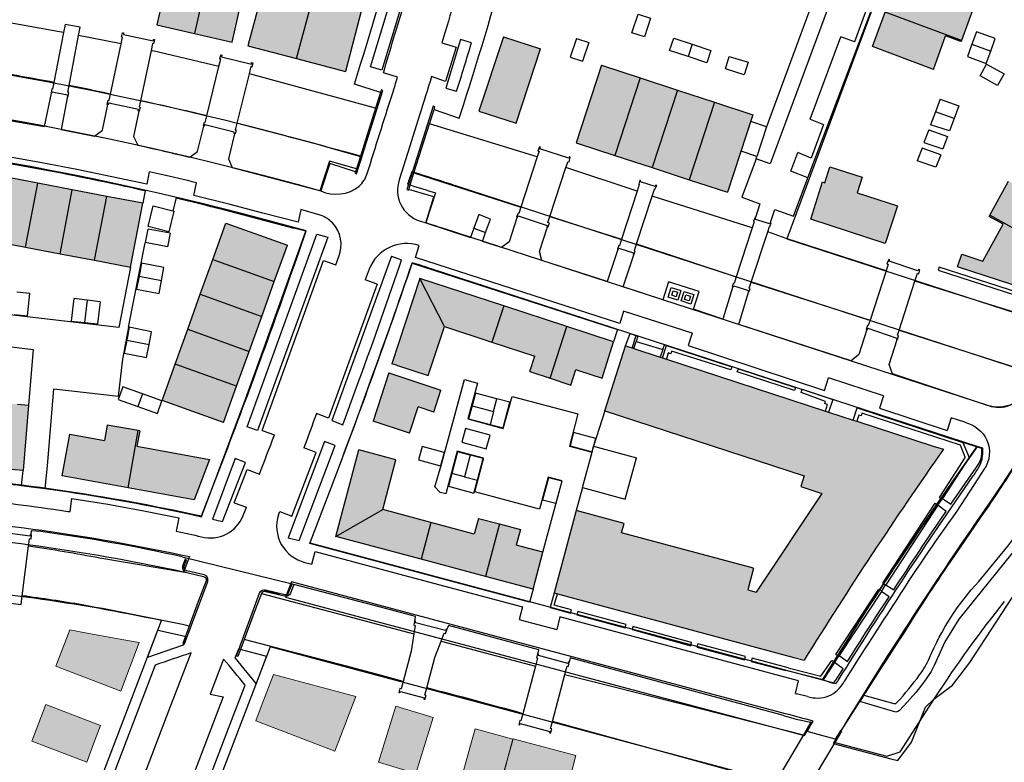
# Model space of a CAD drawing. Header units: metres. Extents: x 89795 to 94000, y 463250 to 466585.
# Tile 134 of 185: x 90541 to 90692, y 465283 to 465397. Entities that reach past the tile are written whole.
import ezdxf

# ---------------------------------------------------------------- set-up
doc = ezdxf.new("R2010")
doc.units = ezdxf.units.M
doc.layers.add('92.1_Bestaande bebouwing - Existing building H', color=7, linetype='Continuous', true_color=0xb5b6af)
doc.layers.add('XXX_Background', color=3, linetype='Continuous')

msp = doc.modelspace()

# ---------------------------------------------------------------- hatches: boundary and pattern name
at = {"layer": '92.1_Bestaande bebouwing - Existing building H'}
for points in [[(90569.81, 465404.82), (90564.03, 465406.15), (90561.8, 465396.36), (90567.59, 465395.04)], [(90575.59, 465403.51), (90569.81, 465404.82), (90567.59, 465395.04), (90573.37, 465393.72)], [(90585.97, 465401.29), (90578.51, 465403.29), (90575.79, 465393.15), (90583.27, 465391.17)], [(90687.29, 465399.27), (90675.55, 465403.61), (90673.61, 465398.32), (90685.33, 465393.97)], [(90593.2, 465398.47), (90593.42, 465399.3), (90585.97, 465401.29), (90583.27, 465391.17), (90590.75, 465389.19)], [(90682.91, 465394.65), (90685.26, 465393.78), (90685.33, 465393.97), (90673.61, 465398.32), (90671.66, 465393.03), (90681.03, 465389.52)], [(90620.69, 465392.68), (90615.03, 465394.53), (90611.24, 465383.08), (90616.97, 465381.26)], [(90636.01, 465388.2), (90630.07, 465390.14), (90626.19, 465378.25), (90632.14, 465376.31)], [(90641.72, 465386.34), (90636.01, 465388.2), (90632.14, 465376.31), (90637.85, 465374.44)], [(90647.42, 465384.48), (90641.72, 465386.34), (90637.85, 465374.44), (90643.55, 465372.58)], [(90653.33, 465382.56), (90647.42, 465384.48), (90643.55, 465372.58), (90649.42, 465370.66)], [(90675.5, 465368.54), (90669.33, 465370.54), (90670.09, 465372.94), (90665.14, 465374.54), (90664.35, 465372.12), (90664.03, 465372.23), (90662.19, 465366.54), (90673.65, 465362.8)], [(90543.51, 465372.05), (90538.21, 465373.06), (90536.33, 465363.24), (90541.63, 465362.22)], [(90548.82, 465371.04), (90543.51, 465372.05), (90541.63, 465362.22), (90546.94, 465361.21)], [(90554.12, 465370.02), (90548.82, 465371.04), (90546.94, 465361.21), (90552.24, 465360.2)], [(90703.53, 465366.28), (90692.58, 465372.37), (90689.68, 465367.12), (90700.61, 465361.03), (90701.03, 465361.78), (90701.47, 465361.53), (90702.67, 465363.66), (90702.22, 465363.91)], [(90559.66, 465368.97), (90554.12, 465370.02), (90552.24, 465360.2), (90557.78, 465359.14)], [(90689.68, 465367.12), (90689.58, 465366.94), (90691.75, 465365.73), (90688.61, 465360.07), (90685.38, 465361.13), (90684.73, 465359.21), (90697.32, 465355.12), (90700.61, 465361.03)], [(90581.85, 465362.51), (90572.42, 465365.91), (90570.42, 465360.34), (90579.84, 465356.94)], [(90579.84, 465356.94), (90570.42, 465360.34), (90568.48, 465354.98), (90577.9, 465351.58)], [(90605.99, 465350.01), (90602.18, 465357.39), (90597.89, 465344.32), (90598.58, 465344.09), (90603.48, 465342.49)], [(90615.08, 465353.19), (90602.18, 465357.39), (90605.99, 465350.01), (90613.26, 465347.63)], [(90577.9, 465351.58), (90568.48, 465354.98), (90566.55, 465349.61), (90575.96, 465346.22)], [(90615.08, 465353.19), (90613.26, 465347.63), (90619.83, 465345.49), (90619.05, 465343.11), (90622.21, 465342.08), (90624.76, 465350.03)], [(90631.91, 465347.69), (90624.76, 465350.03), (90622.21, 465342.08), (90625.36, 465341.05), (90626.14, 465343.42), (90626.54, 465343.29), (90630.17, 465342.11)], [(90575.96, 465346.22), (90566.55, 465349.61), (90564.62, 465344.25), (90574.02, 465340.86)], [(90653.43, 465312.9), (90633.16, 465318.35), (90633.57, 465319.79), (90626.2, 465321.76), (90622.81, 465309.12), (90623.32, 465308.99), (90659.61, 465299.22), (90661.17, 465298.79, -0.013711), (90682.58, 465331.19), (90681.02, 465331.64), (90669.27, 465335.48), (90668.72, 465335.66), (90664.95, 465336.89), (90664.46, 465337.05), (90640.04, 465345.02), (90639.44, 465345.22), (90639.08, 465345.33), (90635.06, 465346.65), (90634.76, 465346.75), (90633.78, 465347.07), (90630.61, 465337.1), (90661.19, 465327.1), (90660.66, 465325.45), (90663.9, 465324.39), (90653.82, 465309.23), (90652.53, 465309.58)], [(90574.02, 465340.86), (90564.62, 465344.25), (90562.61, 465338.67), (90572.03, 465335.3)], [(90601.95, 465337.68), (90604.31, 465336.9), (90605.43, 465340.28), (90597.44, 465342.9), (90595.01, 465335.49), (90600.61, 465333.64)], [(90542.11, 465337.94), (90540.42, 465338.11), (90536.59, 465338.43), (90535.75, 465328.4), (90541.26, 465327.93)], [(90558.95, 465334.05), (90554.19, 465334.87), (90553.79, 465332.53), (90548.42, 465333.5), (90547.26, 465327.08), (90557.39, 465325.26)], [(90569.89, 465329.62), (90558.74, 465331.64), (90559.17, 465334.01), (90558.95, 465334.05), (90557.39, 465325.26), (90567.51, 465323.44)], [(90598.52, 465329.56), (90592.84, 465331.09), (90589.29, 465317.79), (90596.51, 465321.91)], [(90603.89, 465319.93), (90596.51, 465321.91), (90589.29, 465317.79), (90602.4, 465314.32)], [(90614.4, 465319.71), (90611.18, 465320.55), (90610.54, 465318.17), (90603.89, 465319.93), (90602.4, 465314.32), (90612.25, 465311.66)], [(90621.07, 465315.36), (90616.99, 465316.45), (90617.64, 465318.87), (90614.4, 465319.71), (90612.25, 465311.66), (90619.57, 465309.71)], [(90559.11, 465301.49), (90556.44, 465301.97), (90551.1, 465302.94), (90548.43, 465303.43), (90546.3, 465297.85), (90548.79, 465296.9), (90553.77, 465295), (90556.27, 465294.05)], [(90591.32, 465290.53), (90592.34, 465293.2), (90579.71, 465296.57), (90578.69, 465293.91), (90577.84, 465291.69), (90576.99, 465289.47), (90589.14, 465284.83), (90589.99, 465287.05)], [(90544.77, 465291.97), (90543.69, 465289.16), (90542.62, 465286.36), (90551.03, 465283.15), (90552.1, 465285.95), (90553.17, 465288.75)], [(90604.22, 465289.97), (90601.35, 465290.85), (90598.48, 465291.74), (90595.82, 465283.14), (90598.69, 465282.26), (90601.55, 465281.37)], [(90616.45, 465286.68), (90610.67, 465288.26), (90609.87, 465285.34), (90608.29, 465279.58), (90614.08, 465278), (90615.67, 465283.79)], [(90626.15, 465284.16), (90616.49, 465286.74), (90615.7, 465283.78), (90614.91, 465280.83), (90624.57, 465278.25), (90625.36, 465281.2)]]:
    msp.add_hatch(color=256, dxfattribs=at).paths.add_polyline_path(points)

# ---------------------------------------------------------------- linework, layer by layer
at = {"layer": 'XXX_Background'}
msp.add_line((90580.67, 465308.89), (90578.24, 465309.54), dxfattribs=at)
at = {"layer": 'XXX_Background', "linetype": 'Continuous', "lineweight": 0}
for p, q in [((90548.43, 465303.43), (90546.3, 465297.85)), ((90546.3, 465297.85), (90548.43, 465303.43)), ((90551.1, 465302.94), (90548.43, 465303.43)), ((90551.1, 465302.94), (90556.44, 465301.97)), ((90556.27, 465294.05), (90559.11, 465301.49)), ((90559.11, 465301.49), (90556.27, 465294.05)), ((90559.11, 465301.49), (90556.44, 465301.97)), ((90546.3, 465297.85), (90548.79, 465296.9)), ((90553.77, 465295), (90548.79, 465296.9)), ((90553.77, 465295), (90556.27, 465294.05)), ((90544.77, 465291.97), (90543.69, 465289.16)), ((90544.77, 465291.97), (90553.17, 465288.75)), ((90553.17, 465288.75), (90544.77, 465291.97)), ((90543.69, 465289.16), (90542.62, 465286.36)), ((90552.1, 465285.95), (90553.17, 465288.75)), ((90551.03, 465283.15), (90542.62, 465286.36)), ((90542.62, 465286.36), (90551.03, 465283.15)), ((90551.03, 465283.15), (90552.1, 465285.95))]:
    msp.add_line(p, q, dxfattribs=at)
at = {"layer": 'XXX_Background'}
for points in [[(90699.1, 465350.32), (90733.83, 465415.02, 0.016674), (90750, 465465.34), (90694.01, 465474.26), (90674.68, 465407.05), (90658.54, 465363.52)], [(90463.41, 465396.36), (90465.36, 465396.25, 0.016593), (90479.28, 465352.3, 0.008178), (90488.78, 465326.32, 0.30235), (90493.06, 465323.06), (90523.9, 465320.86, -0.035938), (90566.82, 465314.69), (90565.92, 465312.32, 0.035697), (90523.73, 465318.37), (90488.91, 465320.85, -0.009697), (90477.54, 465351.68, -0.014806), (90464.94, 465390.97, -0.002011)], [(90472.22, 465395.88), (90472.22, 465395.88), (90480.07, 465395.45, -0.055054), (90588.93, 465377.34), (90588.93, 465377.34, -0.002244), (90593.26, 465376.09, -0.000502), (90592.64, 465374.19, 0.002249), (90588.31, 465375.43), (90586.83, 465370.86, 0.054923), (90479.69, 465388.66), (90474.58, 465388.94, -0.018209), (90474.22, 465388.97, -0.001843), (90472.8, 465393.84), (90470.58, 465393.97), (90470, 465396), (90472.22, 465395.88)], [(90605.23, 465372.44, 0.00224), (90600.93, 465373.79, -0.000498), (90600.31, 465371.89, -0.002251), (90604.61, 465370.54), (90603.12, 465365.98, -0.001492), (90605.94, 465365.07), (90689.5, 465337.88, 0.346225), (90695.3, 465340.01), (90695.3, 465340.01), (90696.9, 465342.62), (90608.04, 465371.53, 0.001472), (90605.23, 465372.44)], [(90706.17, 465328.4), (90711.39, 465337.9), (90701.2, 465341.22, -0.006011), (90690.95, 465324.83, 0.016526), (90665.65, 465286.02), (90674.52, 465283.65), (90674.52, 465283.65), (90675.55, 465283.38), (90677.66, 465286.23), (90679.82, 465291.59), (90681.12, 465292.8), (90683.96, 465294.98), (90686.61, 465298.46)], [(90582.48, 465310.84), (90581.56, 465308.49), (90661.22, 465287.21, 1.4996), (90661.22, 465287.21, -0.000923), (90662.57, 465289.43, 0.000005), (90658.33, 465290.57)]]:
    msp.add_lwpolyline(points, format="xyb", close=True, dxfattribs=at)
for points in [[(90670.05, 465414.5), (90668.23, 465408.19), (90655.96, 465375.03), (90653.81, 465375.77)], [(90667.24, 465413.73), (90666.12, 465409.73), (90655.4, 465380.71)], [(90661.76, 465372.87), (90674.68, 465407.05), (90675.57, 465410.17)], [(90564.03, 465406.15), (90561.8, 465396.36)], [(90569.81, 465404.82), (90567.59, 465395.04)], [(90670.88, 465405.44), (90672.91, 465404.63), (90668.92, 465393.74), (90666.82, 465394.53)], [(90573.37, 465393.72), (90575.59, 465403.51)], [(90578.51, 465403.29), (90575.79, 465393.15), (90583.27, 465391.17)], [(90583.27, 465391.17), (90585.97, 465401.29)], [(90596.33, 465389.4), (90594.62, 465389.93), (90598.04, 465401.29), (90599.78, 465400.74), (90596.33, 465389.4)], [(90593.2, 465398.47), (90590.75, 465389.19)], [(90671.66, 465393.03), (90673.61, 465398.32)], [(90685.33, 465393.97), (90673.61, 465398.32)], [(90687.29, 465399.27), (90685.33, 465393.97)], [(90547.48, 465395.17), (90546.84, 465395.29), (90537.44, 465396.96), (90536.9, 465397.05)], [(90636.68, 465394.52), (90634.75, 465395.14), (90635.68, 465398.02), (90637.61, 465397.4), (90636.68, 465394.52)], [(90547.48, 465395.17), (90546, 465387.51)], [(90549.8, 465394.71), (90550.04, 465396.01), (90547.72, 465396.43), (90547.48, 465395.17)], [(90556.53, 465394.47), (90556.38, 465394.51), (90556.52, 465395.14), (90556.68, 465395.11), (90556.67, 465394.86), (90561.23, 465393.92), (90561.28, 465394.13), (90561.43, 465394.08), (90561.31, 465393.46), (90561.14, 465393.48), (90560.91, 465392.4)], [(90561.8, 465396.36), (90567.59, 465395.04)], [(90689.83, 465392.33), (90690.54, 465394.25), (90687.65, 465395.3), (90686.96, 465393.38)], [(90548.35, 465387.05), (90549.8, 465394.71)], [(90556.31, 465393.43), (90549.8, 465394.71)], [(90556.31, 465393.43), (90556.53, 465394.47)], [(90567.59, 465395.04), (90573.37, 465393.72)], [(90605.57, 465393.61), (90607.75, 465392.93), (90606.11, 465387.66), (90603.98, 465388.41)], [(90610.11, 465393.59), (90608.43, 465394.11), (90606.17, 465386.62)], [(90615.03, 465394.53), (90611.24, 465383.08), (90616.97, 465381.26)], [(90615.03, 465394.53), (90620.69, 465392.68)], [(90626.24, 465394.28), (90625.27, 465391.39)], [(90626.24, 465394.28), (90628.13, 465393.65)], [(90628.13, 465393.65), (90627.17, 465390.76)], [(90643.39, 465391.47), (90640.53, 465392.41), (90641.17, 465394.33), (90644.02, 465393.37)], [(90662.11, 465381.85), (90666.82, 465394.53)], [(90681.03, 465389.52), (90682.91, 465394.65)], [(90685.26, 465393.78), (90682.91, 465394.65)], [(90685.33, 465393.97), (90685.26, 465393.78)], [(90554.68, 465385.7), (90556.31, 465393.43)], [(90560.91, 465392.4), (90559.28, 465384.71)], [(90560.91, 465392.4), (90561.18, 465392.34)], [(90571.34, 465389.98), (90571.32, 465389.98), (90561.18, 465392.34)], [(90616.97, 465381.26), (90620.69, 465392.68)], [(90644.02, 465393.37), (90643.39, 465391.47)], [(90644.02, 465393.37), (90646.87, 465392.42), (90646.25, 465390.53)], [(90681.03, 465389.52), (90671.66, 465393.03)], [(90686.96, 465393.38), (90686.26, 465391.47), (90689.12, 465390.41)], [(90686.96, 465393.38), (90689.83, 465392.33)], [(90689.12, 465390.41), (90689.83, 465392.33)], [(90571.34, 465389.98), (90571.62, 465391.1), (90571.46, 465391.1), (90571.62, 465391.76), (90571.79, 465391.69), (90571.73, 465391.46), (90576.32, 465390.32), (90576.35, 465390.59), (90576.56, 465390.52), (90576.37, 465389.86), (90576.26, 465389.95), (90575.99, 465388.83)], [(90583.27, 465391.17), (90590.75, 465389.19)], [(90625.27, 465391.39), (90627.17, 465390.76)], [(90646.25, 465390.53), (90643.39, 465391.47)], [(90652.57, 465390.6), (90651.96, 465388.67), (90649.09, 465389.6), (90649.7, 465391.5), (90652.57, 465390.6)], [(90569.48, 465382.38), (90571.34, 465389.98)], [(90598.77, 465388.3), (90596.59, 465389.01)], [(90630.07, 465390.14), (90626.19, 465378.25), (90632.14, 465376.31)], [(90630.07, 465390.14), (90636.01, 465388.2)], [(90691.88, 465388.83), (90690.88, 465387.03), (90688.21, 465388.55), (90689.21, 465390.31), (90691.88, 465388.83)], [(90546, 465387.51), (90545.8, 465386.49)], [(90575.99, 465388.83), (90574.1, 465381.25)], [(90595.38, 465383.57), (90576.59, 465388.68), (90575.99, 465388.83)], [(90636.01, 465388.2), (90632.14, 465376.31)], [(90636.01, 465388.2), (90641.72, 465386.34)], [(90545.8, 465386.49), (90545.7, 465386.51), (90545.57, 465385.89), (90545.62, 465385.87)], [(90545.62, 465385.87), (90545.69, 465385.86), (90545.75, 465386.09), (90548.08, 465385.63), (90548.06, 465385.39), (90548.1, 465385.38)], [(90548.1, 465385.38), (90548.17, 465385.37), (90548.29, 465385.98), (90548.15, 465386.02), (90548.35, 465387.05)], [(90596.14, 465385.95), (90592.13, 465387.24)], [(90592.47, 465373.5), (90596.52, 465386.29), (90596.27, 465386.37), (90596.14, 465385.95)], [(90606.17, 465386.62), (90607.83, 465386.19)], [(90641.72, 465386.34), (90637.85, 465374.44)], [(90641.72, 465386.34), (90647.42, 465384.48)], [(90544.57, 465380.73), (90545.62, 465385.87)], [(90548.1, 465385.38), (90547.12, 465380.26), (90552.25, 465379.24), (90553.45, 465380.18), (90554.29, 465384.11)], [(90554.29, 465384.11), (90554.16, 465384.14), (90554.31, 465384.8), (90554.48, 465384.77), (90554.68, 465385.7)], [(90554.68, 465385.7), (90554.58, 465385.72)], [(90559.28, 465384.71), (90559.09, 465383.77), (90559.24, 465383.73), (90559.09, 465383.11), (90559.04, 465383.12)], [(90596.14, 465385.95), (90595.38, 465383.57)], [(90647.42, 465384.48), (90643.55, 465372.58)], [(90647.42, 465384.48), (90653.33, 465382.56)], [(90682.07, 465384.92), (90681.35, 465383)], [(90682.07, 465384.92), (90684.93, 465383.92)], [(90559.04, 465383.12), (90558.94, 465383.13), (90558.98, 465383.38), (90554.41, 465384.32), (90554.35, 465384.09), (90554.29, 465384.11)], [(90559.04, 465383.12), (90558.24, 465379.21), (90558.91, 465377.87)], [(90595.38, 465383.57), (90593.05, 465376.2)], [(90604.36, 465383.38), (90604.48, 465383.77), (90604.24, 465383.85), (90600.18, 465371.05), (90600.43, 465370.97)], [(90603.66, 465381.17), (90604.36, 465383.38)], [(90604.36, 465383.38), (90608.24, 465382.05), (90608.88, 465384.02)], [(90681.35, 465383), (90680.6, 465380.98)], [(90684.21, 465381.99), (90681.35, 465383)], [(90684.93, 465383.92), (90684.21, 465381.99)], [(90534.7, 465382.5), (90538.93, 465381.74), (90544.57, 465380.73)], [(90569, 465380.79), (90568.95, 465380.84), (90569.1, 465381.42), (90569.23, 465381.34), (90569.48, 465382.38)], [(90602.14, 465382.51), (90600.64, 465377.74), (90599.02, 465372.55)], [(90653.33, 465382.56), (90649.42, 465370.66)], [(90651.5, 465376.96), (90652.99, 465381.5)], [(90655.4, 465380.71), (90652.99, 465381.5)], [(90662.11, 465381.85), (90664.18, 465381.05), (90662.27, 465375.9), (90660.21, 465376.76)], [(90684.21, 465381.99), (90683.5, 465380.07)], [(90566.86, 465376.03), (90568.05, 465376.92), (90569, 465380.79)], [(90569.17, 465381), (90569.08, 465380.73), (90569, 465380.79)], [(90573.73, 465379.61), (90573.66, 465379.63), (90573.7, 465379.87), (90569.17, 465381)], [(90574.1, 465381.25), (90573.84, 465380.22), (90573.97, 465380.22), (90573.81, 465379.6), (90573.73, 465379.61)], [(90601.28, 465373.64), (90603.66, 465381.17)], [(90620.2, 465376.07), (90603.66, 465381.17)], [(90655.4, 465380.71), (90653.9, 465376.14)], [(90680.33, 465380.23), (90679.59, 465378.3)], [(90680.33, 465380.23), (90683.19, 465379.21)], [(90683.5, 465380.07), (90680.6, 465380.98)], [(90573.73, 465379.61), (90572.81, 465375.8), (90573.37, 465374.44), (90586.96, 465370.86)], [(90683.19, 465379.21), (90682.46, 465377.3)], [(90560.65, 465373.79), (90560.27, 465371.88), (90554.91, 465373.03), (90549.52, 465374.16), (90544.15, 465375.19), (90538.18, 465376.25), (90533.34, 465377.08), (90527.9, 465377.99)], [(90624.62, 465374.43), (90624.94, 465375.39), (90625.12, 465375.3), (90625.28, 465376.04), (90625.11, 465376.11), (90625.05, 465375.87), (90620.63, 465377.34), (90620.71, 465377.55), (90620.53, 465377.62), (90620.29, 465376.97), (90620.49, 465376.96), (90620.2, 465376.07)], [(90653.9, 465376.14), (90651.5, 465376.96)], [(90679.29, 465377.41), (90678.56, 465375.49)], [(90682.15, 465376.41), (90679.29, 465377.41)], [(90679.59, 465378.3), (90682.46, 465377.3)], [(90593.05, 465376.2), (90592.29, 465373.79)], [(90620.2, 465376.07), (90617.68, 465368.35)], [(90632.14, 465376.31), (90637.85, 465374.44)], [(90653.81, 465375.77), (90651.61, 465369.88), (90654.41, 465368.86), (90653.74, 465366.78)], [(90653.81, 465375.77), (90653.9, 465376.14)], [(90661.76, 465372.87), (90659.14, 465373.88), (90660.21, 465376.76)], [(90682.15, 465376.41), (90681.43, 465374.48), (90678.56, 465375.49)], [(90592.29, 465373.79), (90588.36, 465375.07), (90586.96, 465370.86)], [(90622.16, 465366.91), (90624.62, 465374.43)], [(90635.54, 465370.84), (90624.62, 465374.43)], [(90637.85, 465374.44), (90643.55, 465372.58)], [(90664.35, 465372.12), (90665.14, 465374.54)], [(90665.14, 465374.54), (90670.09, 465372.94)], [(90543.51, 465372.05), (90538.21, 465373.06)], [(90592.29, 465373.79), (90592.22, 465373.58), (90592.47, 465373.5)], [(90600.47, 465371.08), (90601.28, 465373.64)], [(90601.28, 465373.64), (90617.68, 465368.35)], [(90637.84, 465370.06), (90638.19, 465371.14), (90638.29, 465371.16), (90638.55, 465371.71), (90638.38, 465371.74), (90638.29, 465371.53), (90636.04, 465372.27), (90636.06, 465372.43), (90635.95, 465372.49), (90635.79, 465371.91), (90635.86, 465371.86), (90635.54, 465370.84)], [(90643.55, 465372.58), (90649.42, 465370.66)], [(90656.03, 465366.01), (90656.7, 465367.98), (90659.54, 465366.98), (90661.76, 465372.87)], [(90670.09, 465372.94), (90669.33, 465370.54)], [(90541.63, 465362.22), (90543.51, 465372.05)], [(90548.82, 465371.04), (90543.51, 465372.05)], [(90546.94, 465361.21), (90548.82, 465371.04)], [(90554.12, 465370.02), (90548.82, 465371.04)], [(90560.03, 465370.9), (90559.66, 465368.97)], [(90583.93, 465368), (90583.5, 465366.06), (90578.08, 465367.45), (90573.07, 465368.76), (90567.47, 465370.16), (90567.9, 465372.1)], [(90600.43, 465370.97), (90600.47, 465371.08)], [(90603.1, 465365.93), (90604.33, 465369.97), (90600.47, 465371.08)], [(90673.65, 465362.8), (90662.19, 465366.54), (90664.03, 465372.23)], [(90664.03, 465372.23), (90664.35, 465372.12)], [(90689.68, 465367.12), (90692.58, 465372.37)], [(90552.24, 465360.2), (90554.12, 465370.02)], [(90559.66, 465368.97), (90554.12, 465370.02)], [(90564.75, 465369.8), (90564.25, 465367.8)], [(90635.54, 465370.84), (90633.15, 465363.42)], [(90635.46, 465362.72), (90637.84, 465370.06)], [(90653.2, 465365.16), (90637.84, 465370.06)], [(90669.33, 465370.54), (90675.5, 465368.54)], [(90557.78, 465359.14), (90559.66, 465368.97)], [(90564.25, 465367.8), (90564.42, 465367.76), (90563.63, 465364.58), (90560.47, 465365.37), (90561.24, 465368.54)], [(90561.24, 465368.54), (90564.25, 465367.8)], [(90571.61, 465368.1), (90577.4, 465366.59), (90582.83, 465365.12)], [(90586.9, 465367.13), (90583.93, 465368)], [(90617.68, 465368.35), (90617.37, 465367.41), (90617.26, 465367.45), (90617.04, 465366.89), (90617.13, 465366.86)], [(90675.5, 465368.54), (90673.65, 465362.8)], [(90612.28, 465364.49), (90613.02, 465366.51), (90611.25, 465367.22), (90610.47, 465365.14)], [(90617.13, 465366.86), (90615.92, 465363.02), (90614.7, 465362.17), (90611.8, 465363.11), (90612.28, 465364.49)], [(90617.13, 465366.86), (90617.24, 465366.82), (90617.3, 465367.01), (90621.75, 465365.52)], [(90621.76, 465365.34), (90621.86, 465365.3), (90622.1, 465365.92), (90621.85, 465365.99), (90622.16, 465366.91)], [(90622.16, 465366.91), (90633.15, 465363.42)], [(90653.74, 465366.78), (90653.66, 465366.8), (90653.41, 465366.2), (90653.52, 465366.13), (90653.2, 465365.16)], [(90656.03, 465366.01), (90655.92, 465365.79), (90653.72, 465366.48), (90653.74, 465366.78)], [(90684.73, 465359.21), (90685.38, 465361.13), (90688.61, 465360.07), (90691.75, 465365.73), (90689.58, 465366.94), (90689.68, 465367.12)], [(90700.61, 465361.03), (90689.68, 465367.12)], [(90560.05, 465362.91), (90560.45, 465364.99)], [(90563.85, 465364.35), (90560.45, 465364.99)], [(90570.42, 465360.34), (90572.42, 465365.91)], [(90572.42, 465365.91), (90581.85, 465362.51)], [(90575.21, 465338.32), (90578.28, 465346.83), (90584.7, 465364.65), (90582.83, 465365.12)], [(90602.15, 465366.24), (90603.1, 465365.93)], [(90603.1, 465365.93), (90609.97, 465363.69)], [(90610.47, 465365.14), (90609.97, 465363.69)], [(90610.47, 465365.14), (90612.28, 465364.49)], [(90632.58, 465361.88), (90630.96, 465356.94), (90620.93, 465360.18), (90620.53, 465361.57), (90621.76, 465365.34)], [(90621.75, 465365.52), (90621.69, 465365.35), (90621.76, 465365.34)], [(90653.2, 465365.16), (90650.76, 465357.68)], [(90655.6, 465364.57), (90655.87, 465365.4), (90655.94, 465365.38), (90656.14, 465365.96), (90656.03, 465366.01)], [(90563.85, 465364.35), (90563.46, 465362.29)], [(90586.35, 465364.21), (90588.05, 465363.76), (90577.28, 465334.04), (90575.67, 465334.64), (90586.35, 465364.21)], [(90633.15, 465363.42), (90632.83, 465362.42), (90632.73, 465362.45), (90632.52, 465361.9), (90632.58, 465361.88)], [(90653.07, 465356.85), (90655.6, 465364.57)], [(90673.76, 465358.56), (90658.44, 465363.56), (90655.6, 465364.57)], [(90536.33, 465363.24), (90541.63, 465362.22)], [(90541.63, 465362.22), (90546.94, 465361.21)], [(90556.6, 465345), (90556.63, 465345.27), (90557.5, 465349.91), (90557.47, 465349.93), (90560.01, 465362.9)], [(90563.46, 465362.29), (90560.05, 465362.91)], [(90579.84, 465356.94), (90581.85, 465362.51)], [(90633.46, 465352.41), (90632.91, 465350.51), (90601.52, 465360.61), (90602.1, 465362.49)], [(90632.58, 465361.88), (90632.65, 465361.84), (90632.72, 465362.05), (90635, 465361.33)], [(90635.02, 465361.05), (90635.06, 465361.04), (90635.23, 465361.66), (90635.12, 465361.69), (90635.46, 465362.72)], [(90635.46, 465362.72), (90650.76, 465357.68)], [(90546.94, 465361.21), (90552.24, 465360.2)], [(90568.48, 465354.98), (90570.42, 465360.34)], [(90570.42, 465360.34), (90579.84, 465356.94)], [(90597.84, 465360.81), (90588.69, 465335.58)], [(90589.28, 465359.51), (90589.74, 465360.77)], [(90597.84, 465360.81), (90599.38, 465360.29)], [(90599.1, 465359.43), (90599.38, 465360.29)], [(90650.22, 465356.16), (90648.68, 465351.18), (90644.21, 465352.67), (90645.07, 465355.41), (90640.36, 465356.89), (90639.47, 465354.15), (90633.41, 465356.14), (90635.02, 465361.05)], [(90635, 465361.33), (90634.92, 465361.07), (90635.02, 465361.05)], [(90678.17, 465356.99), (90678.57, 465358.23), (90678.78, 465358.14), (90678.95, 465358.74), (90678.73, 465358.79), (90678.66, 465358.6), (90674.26, 465360.06), (90674.32, 465360.27), (90674.18, 465360.31), (90673.89, 465359.65), (90674.09, 465359.59), (90673.76, 465358.56)], [(90557.78, 465359.14), (90555.98, 465349.86), (90537.96, 465351.99)], [(90552.24, 465360.2), (90557.78, 465359.14)], [(90559.46, 465359.76), (90559.08, 465357.76)], [(90562.5, 465357.11), (90562.87, 465359.1), (90559.46, 465359.76)], [(90577.97, 465334.08), (90587.4, 465360.19)], [(90587.4, 465360.19), (90589.28, 465359.51)], [(90594.4, 465358.86), (90593.78, 465357.2)], [(90600.99, 465359.75), (90632.53, 465349.58), (90631.91, 465347.69)], [(90700.19, 465353.25), (90681.93, 465359.15), (90681.78, 465358.66), (90700.44, 465352.63)], [(90697.32, 465355.12), (90684.73, 465359.21)], [(90559.08, 465357.76), (90558.69, 465355.76), (90562.14, 465355.12), (90562.5, 465357.11)], [(90559.08, 465357.76), (90562.5, 465357.11)], [(90602.18, 465357.39), (90597.89, 465344.32)], [(90615.08, 465353.19), (90602.18, 465357.39)], [(90605.99, 465350.01), (90602.18, 465357.39)], [(90650.76, 465357.68), (90650.42, 465356.66), (90650.36, 465356.69), (90650.16, 465356.17), (90650.22, 465356.16)], [(90673.76, 465358.56), (90671.31, 465351.01)], [(90577.9, 465351.58), (90579.84, 465356.94)], [(90595.65, 465356.51), (90588.18, 465335.97)], [(90595.65, 465356.51), (90593.78, 465357.2)], [(90642.28, 465355.57), (90641.82, 465354.07), (90640.32, 465354.54), (90640.78, 465356.04), (90642.28, 465355.57)], [(90650.22, 465356.16), (90650.31, 465356.14), (90650.41, 465356.29), (90652.67, 465355.56)], [(90652.66, 465355.33), (90652.69, 465355.32), (90652.91, 465355.86), (90652.77, 465355.92), (90653.07, 465356.85)], [(90653.07, 465356.85), (90671.31, 465351.01)], [(90675.78, 465349.47), (90678.17, 465356.99)], [(90700.99, 465349.88), (90689.3, 465353.52), (90678.17, 465356.99)], [(90539.92, 465351.86), (90541.93, 465351.65), (90542.32, 465355.1)], [(90542.32, 465355.1), (90540.3, 465355.33)], [(90549.07, 465354.31), (90548.66, 465350.83)], [(90551.09, 465354.07), (90549.07, 465354.31)], [(90566.55, 465349.61), (90568.48, 465354.98)], [(90568.48, 465354.98), (90577.9, 465351.58)], [(90641.75, 465355.28), (90641.54, 465354.61), (90640.87, 465354.82), (90641.08, 465355.49), (90641.75, 465355.28)], [(90644.25, 465354.96), (90643.78, 465353.48), (90642.3, 465353.96), (90642.78, 465355.43), (90644.25, 465354.96)], [(90643.75, 465354.67), (90643.52, 465353.95), (90642.8, 465354.18), (90643.03, 465354.9), (90643.75, 465354.67)], [(90670.82, 465349.57), (90669.6, 465345.72), (90668.4, 465344.76), (90651.14, 465350.36), (90652.66, 465355.33)], [(90652.67, 465355.56), (90652.59, 465355.36), (90652.66, 465355.33)], [(90551.09, 465354.07), (90550.69, 465350.64)], [(90553.1, 465353.84), (90551.09, 465354.07)], [(90553.1, 465353.84), (90552.71, 465350.46)], [(90615.08, 465353.19), (90613.26, 465347.63)], [(90624.76, 465350.03), (90615.08, 465353.19)], [(90575.96, 465346.22), (90577.9, 465351.58)], [(90643.98, 465349.02), (90633.46, 465352.41)], [(90548.66, 465350.83), (90550.69, 465350.64)], [(90550.69, 465350.64), (90552.71, 465350.46)], [(90557.57, 465349.91), (90557.18, 465347.92)], [(90560.61, 465347.26), (90560.99, 465349.24), (90557.57, 465349.91)], [(90598.58, 465344.09), (90603.48, 465342.49), (90605.99, 465350.01)], [(90605.99, 465350.01), (90613.26, 465347.63)], [(90622.21, 465342.08), (90624.76, 465350.03)], [(90631.91, 465347.69), (90624.76, 465350.03)], [(90671.31, 465351.01), (90671.04, 465350.2), (90670.93, 465350.2), (90670.72, 465349.59), (90670.82, 465349.57)], [(90670.82, 465349.57), (90670.89, 465349.55), (90670.96, 465349.76), (90675.41, 465348.25)], [(90564.62, 465344.25), (90566.55, 465349.61)], [(90566.55, 465349.61), (90575.96, 465346.22)], [(90633.78, 465347.07), (90634.46, 465348.98), (90635.37, 465348.66)], [(90635.37, 465348.66), (90634.76, 465346.75)], [(90635.37, 465348.66), (90635.66, 465348.56)], [(90635.66, 465348.56), (90635.42, 465347.74)], [(90643.98, 465349.02), (90643.36, 465347.1), (90664.33, 465340.23), (90664.95, 465342.16)], [(90675.41, 465348.25), (90675.37, 465348.05), (90675.45, 465348.05)], [(90675.45, 465348.05), (90675.52, 465348.04), (90675.7, 465348.62), (90675.54, 465348.71), (90675.78, 465349.47)], [(90675.78, 465349.47), (90696.72, 465342.77)], [(90528.88, 465348.17), (90542.83, 465346.51), (90542.11, 465337.94)], [(90557.18, 465347.92), (90556.79, 465345.93), (90560.23, 465345.27), (90560.61, 465347.26)], [(90557.18, 465347.92), (90560.61, 465347.26)], [(90613.26, 465347.63), (90619.83, 465345.49)], [(90630.17, 465342.11), (90631.91, 465347.69)], [(90630.61, 465337.1), (90633.78, 465347.07)], [(90633.78, 465347.07), (90634.76, 465346.75)], [(90634.76, 465346.75), (90635.06, 465346.65)], [(90635.06, 465346.65), (90635.42, 465347.74)], [(90635.42, 465347.74), (90639.49, 465346.49)], [(90639.44, 465345.22), (90640.07, 465347.14)], [(90639.49, 465346.49), (90639.73, 465347.24)], [(90640.07, 465347.14), (90639.73, 465347.24)], [(90640.07, 465347.14), (90650.07, 465343.86), (90649.92, 465343.38), (90640.82, 465346.25), (90640.7, 465345.86), (90640.32, 465345.97), (90640.04, 465345.02)], [(90689.34, 465337.92), (90674.73, 465342.78), (90674.23, 465344.21), (90675.45, 465348.05)], [(90574.02, 465340.86), (90575.96, 465346.22)], [(90619.05, 465343.11), (90619.83, 465345.49)], [(90635.06, 465346.65), (90639.08, 465345.33)], [(90639.49, 465346.49), (90639.08, 465345.33)], [(90639.08, 465345.33), (90639.44, 465345.22)], [(90639.44, 465345.22), (90640.04, 465345.02)], [(90546, 465340.46), (90555.93, 465339.32), (90556.6, 465345)], [(90562.61, 465338.67), (90564.62, 465344.25)], [(90574.02, 465340.86), (90564.62, 465344.25)], [(90598.58, 465344.09), (90597.89, 465344.32)], [(90640.04, 465345.02), (90664.46, 465337.05)], [(90597.44, 465342.9), (90595.01, 465335.49)], [(90597.44, 465342.9), (90605.43, 465340.28)], [(90619.05, 465343.11), (90622.21, 465342.08)], [(90625.36, 465341.05), (90626.14, 465343.42)], [(90626.14, 465343.42), (90626.54, 465343.29)], [(90626.54, 465343.29), (90630.17, 465342.11)], [(90650.93, 465343.08), (90651.11, 465343.54), (90659.87, 465340.68), (90659.72, 465340.19)], [(90659.72, 465340.19), (90650.93, 465343.08)], [(90673.39, 465339.4), (90664.95, 465342.16)], [(90559.59, 465339.7), (90556.59, 465340.78), (90555.88, 465338.81), (90558.88, 465337.73)], [(90572.03, 465335.3), (90574.02, 465340.86)], [(90619.57, 465309.71), (90619.02, 465307.71), (90601.55, 465312.38), (90585.28, 465316.71), (90589.26, 465327.15), (90590.95, 465331.64), (90592.64, 465336.23), (90594.7, 465341.95)], [(90590.38, 465334.95), (90592.46, 465340.7)], [(90605.45, 465328.67), (90609.02, 465341.9)], [(90609.02, 465341.9), (90611.05, 465341.34)], [(90611.05, 465341.34), (90609.57, 465335.84)], [(90622.21, 465342.08), (90625.36, 465341.05)], [(90545, 465328.66), (90546, 465340.46)], [(90559.59, 465339.7), (90558.88, 465337.73)], [(90562.59, 465338.61), (90559.59, 465339.7)], [(90604.31, 465336.9), (90605.43, 465340.28)], [(90614.01, 465338.93), (90610.72, 465339.81), (90610.2, 465337.84)], [(90615, 465334.36), (90616.35, 465339.28)], [(90616.35, 465339.28), (90626.43, 465336.61)], [(90660.72, 465339.89), (90660.89, 465340.39), (90665.6, 465338.81), (90664.95, 465336.89)], [(90664.48, 465338.51), (90660.72, 465339.89)], [(90673.39, 465339.4), (90672.76, 465337.5), (90683.17, 465334.07)], [(90540.42, 465338.11), (90542.11, 465337.94)], [(90542.11, 465337.94), (90541.26, 465327.93)], [(90558.88, 465337.73), (90561.88, 465336.66), (90562.59, 465338.61)], [(90572.03, 465335.3), (90562.61, 465338.67)], [(90600.61, 465333.64), (90601.95, 465337.68)], [(90604.31, 465336.9), (90601.95, 465337.68)], [(90610.2, 465337.84), (90609.68, 465335.88)], [(90610.2, 465337.84), (90613.49, 465336.97)], [(90612.96, 465335), (90614.96, 465334.47), (90616.01, 465338.4), (90614.01, 465338.93)], [(90613.49, 465336.97), (90614.01, 465338.93)], [(90664.37, 465338.16), (90664.48, 465338.51)], [(90664.79, 465338.04), (90664.37, 465338.16)], [(90664.46, 465337.05), (90664.79, 465338.04)], [(90588.18, 465335.97), (90586.31, 465336.66)], [(90613.49, 465336.97), (90612.96, 465335)], [(90626.43, 465336.61), (90625.17, 465331.65)], [(90630.61, 465337.1), (90628.87, 465331.65)], [(90630.61, 465337.1), (90661.19, 465327.1)], [(90664.46, 465337.05), (90664.95, 465336.89)], [(90664.95, 465336.89), (90668.72, 465335.66)], [(90668.72, 465335.66), (90669.34, 465337.55), (90685.56, 465332.21)], [(90669.56, 465336.44), (90669.27, 465335.48)], [(90685.93, 465329.96), (90685.19, 465331.81), (90670.07, 465336.73), (90669.94, 465336.33), (90669.56, 465336.44)], [(90558.95, 465334.05), (90554.19, 465334.87), (90553.79, 465332.53)], [(90588.69, 465335.58), (90590.38, 465334.95)], [(90600.61, 465333.64), (90595.01, 465335.49)], [(90609.57, 465335.84), (90615, 465334.36)], [(90609.68, 465335.88), (90612.96, 465335)], [(90668.72, 465335.66), (90669.27, 465335.48)], [(90669.27, 465335.48), (90681.02, 465331.64)], [(90683.74, 465336.01), (90683.17, 465334.07)], [(90685.85, 465335.32), (90683.74, 465336.01)], [(90547.26, 465327.08), (90548.42, 465333.5), (90553.79, 465332.53)], [(90557.39, 465325.26), (90558.95, 465334.05)], [(90559.17, 465334.01), (90558.74, 465331.64)], [(90559.17, 465334.01), (90558.95, 465334.05)], [(90577.97, 465334.08), (90579.85, 465333.4)], [(90609.17, 465334.35), (90608.62, 465332.26), (90612.39, 465331.25), (90612.96, 465333.37), (90609.17, 465334.35)], [(90625.78, 465333.75), (90625.24, 465331.71), (90628.62, 465330.79), (90629.18, 465332.85), (90625.78, 465333.75)], [(90558.74, 465331.64), (90569.89, 465329.62)], [(90589.2, 465331.77), (90587.53, 465332.36), (90581.95, 465317.6), (90583.64, 465317.15), (90589.2, 465331.77)], [(90602.53, 465331.59), (90601.98, 465329.54)], [(90605.91, 465330.68), (90602.53, 465331.59)], [(90625.17, 465331.65), (90628.62, 465330.72)], [(90628.62, 465330.72), (90628.87, 465331.65)], [(90628.87, 465331.65), (90635.43, 465329.87)], [(90681.02, 465331.64), (90682.58, 465331.19)], [(90685.56, 465332.21), (90686.55, 465329.92)], [(90688.45, 465331.28), (90685.56, 465332.21)], [(90582.55, 465320.9), (90586.26, 465330.69)], [(90586.26, 465330.69), (90584.37, 465331.4)], [(90589.29, 465317.79), (90592.84, 465331.09)], [(90596.51, 465321.91), (90598.52, 465329.56), (90592.84, 465331.09)], [(90605.91, 465330.68), (90605.36, 465328.63)], [(90607.9, 465330.87), (90606.18, 465324.34)], [(90609.93, 465330.27), (90607.96, 465330.79), (90607.09, 465327.47)], [(90611.96, 465329.79), (90607.9, 465330.87)], [(90609.93, 465330.27), (90609.03, 465326.97)], [(90611.02, 465326.43), (90611.9, 465329.75), (90609.93, 465330.27)], [(90627.15, 465325.29), (90628.62, 465330.72)], [(90544.67, 465325.16), (90545, 465328.66)], [(90569.89, 465329.62), (90567.51, 465323.44)], [(90575.41, 465329.15), (90573.82, 465329.75), (90570.33, 465320.46), (90571.9, 465320.1), (90575.41, 465329.15)], [(90601.98, 465329.54), (90605.36, 465328.63)], [(90604.47, 465325.42), (90605.45, 465328.67)], [(90610.63, 465324.64), (90611.94, 465329.71)], [(90611.94, 465329.71), (90611.96, 465329.79)], [(90633.7, 465323.52), (90635.43, 465329.87)], [(90685.93, 465329.96), (90681.9, 465323.79), (90682.36, 465323.54)], [(90686.55, 465329.92), (90682.42, 465323.63)], [(90541.26, 465327.93), (90535.75, 465328.4)], [(90541.01, 465325.62), (90541.26, 465327.93)], [(90557.39, 465325.26), (90547.26, 465327.08)], [(90573.66, 465322.95), (90575.65, 465328.07)], [(90575.65, 465328.07), (90577.54, 465327.34)], [(90607.09, 465327.47), (90606.57, 465325.51), (90610.49, 465324.46)], [(90609.03, 465326.97), (90607.09, 465327.47)], [(90661.19, 465327.1), (90660.66, 465325.45), (90663.9, 465324.39)], [(90700.12, 465328.38), (90697.84, 465321.76), (90697.35, 465320.87), (90693.09, 465315.2), (90684.95, 465305.1), (90682.81, 465301.63), (90681.16, 465298), (90680.7, 465297.08), (90679.54, 465295.44), (90678.32, 465293.84), (90677.01, 465292.35), (90675.82, 465291.06)], [(90682.42, 465323.63), (90683.69, 465322.73), (90687.63, 465328.41)], [(90688.8, 465328.09), (90687.85, 465326.63), (90684.64, 465321.67)], [(90541.01, 465325.62), (90541.77, 465325.52), (90542.54, 465325.41)], [(90609.03, 465326.97), (90611.02, 465326.43)], [(90610.49, 465324.46), (90611.02, 465326.43)], [(90621.88, 465326.9), (90620.55, 465322)], [(90621.94, 465326.81), (90621.03, 465323.44)], [(90621.07, 465315.36), (90624.05, 465326.33)], [(90624.05, 465326.33), (90621.88, 465326.9)], [(90623.98, 465326.28), (90621.94, 465326.81)], [(90623.98, 465326.28), (90623.08, 465322.89)], [(90542.54, 465325.41), (90544.67, 465325.16)], [(90544.67, 465325.16), (90545.02, 465325.11)], [(90567.51, 465323.44), (90557.39, 465325.26)], [(90605.28, 465324.55), (90604.47, 465325.42)], [(90606.18, 465324.34), (90605.28, 465324.55)], [(90620.55, 465322), (90610.63, 465324.64)], [(90627.15, 465325.29), (90626.2, 465321.76)], [(90627.15, 465325.29), (90633.7, 465323.52)], [(90663.9, 465324.39), (90653.82, 465309.23)], [(90548.49, 465321.6), (90548.76, 465323.62), (90554.3, 465322.73), (90559.79, 465321.73), (90565.17, 465320.63), (90564.75, 465318.62)], [(90573.66, 465322.95), (90575.55, 465322.28)], [(90621.03, 465323.44), (90623.08, 465322.89)], [(90673.68, 465310.31), (90673.29, 465310.6), (90681.3, 465322.92)], [(90681.7, 465322.58), (90673.72, 465310.37)], [(90681.3, 465322.92), (90681.7, 465322.58)], [(90681.7, 465322.58), (90682.36, 465323.54)], [(90682.98, 465321.64), (90681.7, 465322.58)], [(90682.42, 465323.63), (90682.36, 465323.54)], [(90575.05, 465321.02), (90575.3, 465321.65), (90575.55, 465322.28)], [(90580.47, 465321.12), (90580.68, 465321.65)], [(90580.68, 465321.65), (90582.55, 465320.9)], [(90589.29, 465317.79), (90596.51, 465321.91)], [(90603.89, 465319.93), (90596.51, 465321.91)], [(90626.2, 465321.76), (90622.81, 465309.12)], [(90633.57, 465319.79), (90626.2, 465321.76)], [(90683.77, 465314.06), (90688.85, 465321.45)], [(90603.89, 465319.93), (90602.4, 465314.32)], [(90610.54, 465318.17), (90603.89, 465319.93)], [(90611.18, 465320.55), (90610.54, 465318.17)], [(90611.18, 465320.55), (90614.4, 465319.71)], [(90614.4, 465319.71), (90612.25, 465311.66)], [(90614.4, 465319.71), (90617.64, 465318.87)], [(90633.16, 465318.35), (90633.57, 465319.79)], [(90542.34, 465317.83), (90537.64, 465318.43)], [(90542.37, 465318.09), (90542.34, 465317.83)], [(90542.37, 465318.09), (90542.45, 465318.08)], [(90542.5, 465318.68), (90542.45, 465318.08)], [(90542.45, 465318.08), (90542.53, 465318.06)], [(90542.53, 465318.06), (90542.44, 465317.39)], [(90544, 465318.54), (90542.5, 465318.68)], [(90617.64, 465318.87), (90616.99, 465316.45)], [(90653.43, 465312.9), (90633.16, 465318.35)], [(90542.1, 465316.35), (90542.24, 465317.42)], [(90542.44, 465317.39), (90542.24, 465317.42)], [(90602.4, 465314.32), (90589.29, 465317.79)], [(90621.07, 465315.36), (90616.99, 465316.45)], [(90688.02, 465310.89), (90692.45, 465316.31), (90693.7, 465317.93)], [(90541.14, 465308.68), (90542.1, 465316.35)], [(90585.59, 465313.53), (90586.1, 465315.47), (90601.21, 465311.44), (90617.93, 465306.98), (90617.41, 465305.03)], [(90619.57, 465309.71), (90621.07, 465315.36)], [(90553.03, 465314.51), (90566.39, 465312.25)], [(90565.68, 465314.65), (90582.59, 465310.51)], [(90566.01, 465313.16), (90566.38, 465314.21), (90566.15, 465314.3), (90565.75, 465313.23)], [(90584.55, 465313.81), (90585.59, 465313.53)], [(90612.25, 465311.66), (90602.4, 465314.32)], [(90566.39, 465312.25), (90568.99, 465311.64)], [(90569.06, 465311.9), (90566.4, 465312.52)], [(90653.43, 465312.9), (90652.53, 465309.58)], [(90565.79, 465301.38), (90566.03, 465301.28), (90569.61, 465310.89)], [(90569.36, 465310.96), (90568.16, 465307.79), (90566.78, 465304.04)], [(90582.04, 465309.15), (90582.59, 465310.51)], [(90582.85, 465310.43), (90582.31, 465309.1)], [(90582.59, 465310.51), (90582.85, 465310.43)], [(90601.42, 465304.77), (90601.51, 465305.48), (90596.13, 465306.94), (90582.85, 465310.43)], [(90619.57, 465309.71), (90612.25, 465311.66)], [(90536.54, 465309.27), (90536.37, 465307.9), (90540.97, 465307.34), (90541.14, 465308.68)], [(90574.25, 465299.35), (90574.01, 465299.44), (90577.58, 465309.11)], [(90577.85, 465309.03), (90576.92, 465306.52), (90575.23, 465301.99)], [(90577.85, 465309.03), (90590.88, 465305.61), (90601.27, 465302.86)], [(90581.38, 465308.62), (90578.48, 465309.31)], [(90578.51, 465309.59), (90581.43, 465308.88)], [(90622.81, 465309.12), (90622.2, 465306.88), (90625.32, 465306), (90625.45, 465306.51), (90622.83, 465307.22), (90623.32, 465308.99)], [(90622.81, 465309.12), (90623.32, 465308.99)], [(90623.32, 465308.99), (90659.61, 465299.22)], [(90652.53, 465309.58), (90653.82, 465309.23)], [(90666.47, 465299.37), (90666.03, 465299.65), (90672.66, 465309.7)], [(90673.05, 465309.33), (90666.58, 465299.53)], [(90672.66, 465309.7), (90673.12, 465309.42)], [(90673.12, 465309.42), (90673.05, 465309.33)], [(90674.23, 465308.53), (90673.05, 465309.33)], [(90673.12, 465309.42), (90673.68, 465310.31)], [(90673.72, 465310.37), (90673.68, 465310.31)], [(90673.72, 465310.37), (90674.94, 465309.6)], [(90626.44, 465306.26), (90626.3, 465305.76), (90633.72, 465303.76), (90633.86, 465304.29), (90626.44, 465306.26)], [(90601.42, 465304.77), (90601.36, 465304.77), (90601.27, 465304.19), (90601.46, 465304.13), (90601.27, 465302.86)], [(90606.31, 465303.49), (90606.2, 465303.54), (90606.12, 465303.35), (90601.51, 465304.55), (90601.54, 465304.78), (90601.42, 465304.77)], [(90617.41, 465305.03), (90618.33, 465304.81)], [(90618.33, 465304.81), (90623.2, 465303.5)], [(90659.86, 465293.67), (90660.34, 465295.6), (90623.69, 465305.43), (90623.2, 465303.5)], [(90566.78, 465304.04), (90565.79, 465301.38)], [(90601.27, 465302.86), (90600.87, 465300.2), (90599.62, 465295.5)], [(90605.48, 465301.72), (90605.94, 465302.92), (90606.13, 465302.87), (90606.35, 465303.47), (90606.31, 465303.49)], [(90620.3, 465299.74), (90620.47, 465300.39), (90606.57, 465304.14), (90606.31, 465303.49)], [(90634.9, 465303.98), (90634.77, 465303.49), (90643.77, 465301.02), (90643.91, 465301.52), (90634.9, 465303.98)], [(90575.23, 465301.99), (90574.25, 465299.35)], [(90599.62, 465295.5), (90595.53, 465296.66), (90590.9, 465297.85), (90575.23, 465301.99)], [(90603.26, 465294.53), (90604.5, 465299.21), (90605.48, 465301.72)], [(90605.48, 465301.72), (90619.94, 465297.86)], [(90644.84, 465301.3), (90644.71, 465300.78), (90652.04, 465298.84), (90652.17, 465299.34), (90644.84, 465301.3)], [(90620.3, 465299.74), (90620.26, 465299.75), (90620.1, 465299.16), (90620.27, 465299.11), (90619.94, 465297.86)], [(90625.09, 465298.5), (90624.98, 465298.54), (90624.9, 465298.31), (90620.38, 465299.51), (90620.42, 465299.72), (90620.3, 465299.74)], [(90624.46, 465296.61), (90624.81, 465297.9), (90624.99, 465297.85), (90625.13, 465298.48), (90625.09, 465298.5)], [(90658.04, 465290.29), (90625.27, 465299.15), (90625.09, 465298.5)], [(90658.72, 465297.64), (90653.19, 465299.09), (90653.07, 465298.57), (90658.39, 465297.2)], [(90658.72, 465297.64), (90663.77, 465296.32), (90665.46, 465298.76), (90665.89, 465298.49)], [(90659.61, 465299.22), (90661.17, 465298.79)], [(90665.85, 465298.43), (90664.11, 465295.79)], [(90665.89, 465298.49), (90665.85, 465298.43)], [(90666.31, 465296.15), (90667.18, 465297.48), (90665.85, 465298.43)], [(90665.89, 465298.49), (90666.47, 465299.37)], [(90666.58, 465299.53), (90666.47, 465299.37)], [(90666.58, 465299.53), (90667.86, 465298.61)], [(90619.94, 465297.86), (90617.98, 465290.58)], [(90664.11, 465295.79), (90658.39, 465297.2)], [(90599.62, 465295.5), (90599.33, 465294.39), (90599.13, 465294.43), (90598.96, 465293.83), (90599.13, 465293.83), (90599.2, 465294), (90602.87, 465293.03)], [(90622.53, 465289.38), (90624.46, 465296.61)], [(90624.46, 465296.61), (90642.81, 465291.97), (90661.07, 465287.35)], [(90664.11, 465295.79), (90665.58, 465295.25)], [(90602.87, 465293.03), (90602.82, 465292.81), (90602.96, 465292.76), (90603.13, 465293.38), (90602.96, 465293.43), (90603.26, 465294.53)], [(90659.86, 465293.67), (90660, 465293.64)], [(90661.7, 465293.24), (90660, 465293.64)], [(90670.35, 465293.4), (90669.74, 465292.45)], [(90675.28, 465290.83), (90669.74, 465292.45)], [(90670.35, 465293.4), (90674.98, 465292.15)], [(90675.95, 465284.72), (90681.32, 465293.04)], [(90617.98, 465290.58), (90617.69, 465289.5), (90617.54, 465289.51), (90617.38, 465288.93), (90617.52, 465288.88), (90617.61, 465289.09), (90622.14, 465287.86), (90622.09, 465287.65), (90622.26, 465287.59), (90622.43, 465288.24), (90622.24, 465288.28), (90622.53, 465289.38)], [(90656.76, 465279.96), (90640.76, 465284.35), (90622.53, 465289.38)], [(90658.04, 465290.29), (90659.96, 465289.72), (90662.21, 465289.29)], [(90662.21, 465289.29), (90661.07, 465287.35)], [(90661.65, 465287.82), (90662.43, 465289.22), (90662.21, 465289.29)], [(90666.88, 465287.97), (90666.8, 465288.05), (90665.96, 465286.65), (90661.65, 465287.82)], [(90665.96, 465286.16), (90666.99, 465287.88), (90666.88, 465287.97)], [(90661.07, 465287.35), (90656.76, 465279.96)], [(90661.51, 465278.66), (90665.96, 465286.16)], [(90665.96, 465286.16), (90673.87, 465284.08), (90675.95, 465284.72)]]:
    msp.add_lwpolyline(points, dxfattribs=at)
for points in [[(90592.13, 465387.24, 0.007078), (90599.52, 465411.94)], [(90608.88, 465384.02, 0.009644), (90616.19, 465408.52)], [(90607.54, 465400.24, -0.001829), (90605.57, 465393.61)], [(90596.59, 465389.01, -0.001589), (90599.74, 465399.48)], [(90607.83, 465386.19, 0.005987), (90610.11, 465393.59)], [(90546, 465387.51, 0.009136), (90535.82, 465389.28)], [(90597.97, 465385.77, 0.001545), (90598.77, 465388.3)], [(90603.98, 465388.41, -0.001641), (90602.14, 465382.51)], [(90554.58, 465385.72, 0.005783), (90548.35, 465387.05)], [(90569.48, 465382.38, 0.004894), (90559.28, 465384.71)], [(90594.11, 465373.54, -0.000836), (90597.97, 465385.77)], [(90593.05, 465376.2, 0.00366), (90574.1, 465381.25)], [(90558.91, 465377.87, -0.005381), (90566.86, 465376.03)], [(90536.95, 465375.45, -0.011155), (90555.04, 465372)], [(90562.48, 465373.38, 0.001154), (90560.65, 465373.79)], [(90567.9, 465372.1, 0.003705), (90562.48, 465373.38)], [(90592.87, 465371.58, 0.131263), (90594.11, 465373.54)], [(90599.02, 465372.55, 0.41491), (90602.15, 465366.24)], [(90555.04, 465372, -0.002806), (90560.03, 465370.9)], [(90586.96, 465370.86, 0.282396), (90592.87, 465371.58)], [(90564.75, 465369.8, -0.004146), (90571.61, 465368.1)], [(90588.78, 465365.93, 0.123258), (90586.9, 465367.13)], [(90589.74, 465360.77, 0.292433), (90588.78, 465365.93)], [(90602.1, 465362.49, 0.392739), (90594.4, 465358.86)], [(90592.46, 465340.7, 0.006778), (90599.1, 465359.43)], [(90594.7, 465341.95, 0.007373), (90600.99, 465359.75)], [(90695.74, 465340.59, -0.370371), (90689.34, 465337.92)], [(90568.65, 465320.82, 0.001731), (90575.21, 465338.32)], [(90586.31, 465336.66, -0.00169), (90584.37, 465331.4)], [(90685.85, 465335.32, -0.229412), (90689.26, 465332.57)], [(90577.54, 465327.34, 0.003408), (90579.85, 465333.4)], [(90689.26, 465332.57, -0.263211), (90688.8, 465328.09)], [(90682.58, 465331.19, 0.013711), (90661.17, 465298.79)], [(90687.63, 465328.41, 0.213527), (90688.45, 465331.28)], [(90688.85, 465321.45, 0.011406), (90694.12, 465329.51)], [(90530.99, 465326.73, -0.008589), (90541.01, 465325.62)], [(90545.02, 465325.11, -0.021987), (90568.65, 465320.82)], [(90538.59, 465322.94, -0.006422), (90545.92, 465321.97)], [(90545.92, 465321.97, -0.002342), (90548.49, 465321.6)], [(90568.64, 465317.75, 0.381831), (90575.05, 465321.02)], [(90580.47, 465321.12, 0.435752), (90584.55, 465313.81)], [(90684.64, 465321.67, 0.017179), (90674.82, 465307.19)], [(90674.94, 465309.6, -0.004498), (90682.98, 465321.64)], [(90565.68, 465314.65, 0.02235), (90544, 465318.54)], [(90564.75, 465318.62, -0.00359), (90568.64, 465317.75)], [(90542.1, 465316.35, -0.011401), (90553.03, 465314.51)], [(90676.11, 465302.3, -0.011874), (90683.77, 465314.06)], [(90565.75, 465313.23, 0.433967), (90566.39, 465312.25)], [(90566.4, 465312.52, -0.417873), (90566.01, 465313.16)], [(90568.99, 465311.64, -0.455004), (90569.36, 465310.96)], [(90569.61, 465310.89, 0.417455), (90569.06, 465311.9)], [(90680.44, 465299.15, -0.088711), (90688.02, 465310.89)], [(90577.58, 465309.11, -0.370495), (90578.51, 465309.59)], [(90578.48, 465309.31, 0.368865), (90577.85, 465309.03)], [(90582.31, 465309.1, -0.395255), (90581.38, 465308.62)], [(90581.43, 465308.88, 0.379143), (90582.04, 465309.15)], [(90550.35, 465307.28, 0.008961), (90541.14, 465308.68)], [(90667.86, 465298.61, -0.005835), (90674.23, 465308.53)], [(90681.32, 465293.04, -0.027148), (90691.96, 465307.78)], [(90566.78, 465304.04, 0.006873), (90550.35, 465307.28)], [(90674.82, 465307.19, 0.00592), (90667.34, 465295.54)], [(90670.35, 465293.4, -0.001648), (90676.11, 465302.3)], [(90678.92, 465296.56, 0.05343), (90680.44, 465299.15)], [(90661.7, 465293.24, 0.379462), (90667.34, 465295.54)], [(90665.58, 465295.25, 0.13101), (90666.31, 465296.15)], [(90675.45, 465292.33, 0.033357), (90678.92, 465296.56)], [(90617.98, 465290.58, 0.006682), (90603.26, 465294.53)], [(90666.88, 465287.97, -0.000938), (90669.74, 465292.45)], [(90674.98, 465292.15, 0.372425), (90675.45, 465292.33)], [(90675.82, 465291.06, -0.06388), (90675.28, 465290.83)]]:
    msp.add_lwpolyline(points, format="xyb", dxfattribs=at)
for points, elevation in [([(90584.72, 465364.71, 0.054734), (90479.34, 465382.17), (90476.22, 465382.34, 0.010668), (90485.42, 465354.44, 0.007921), (90494.53, 465329.47), (90524.37, 465327.35, -0.03633), (90568.68, 465320.94), (90572.68, 465331.42, 0.008924)], 1.2), ([(90687.74, 465331.62), (90687.74, 465331.62), (90603.93, 465358.89, 0.001563), (90601.01, 465359.83, -0.009085), (90588.56, 465325.36), (90585.3, 465316.81), (90664, 465295.78, -0.014532)], 1.2), ([(90687.77, 465331.6, 0.015196), (90664, 465295.78), (90666.09, 465295.22, 0.028298), (90666.42, 465295.68, -0.013341), (90687.16, 465327.09, -0.000084), (90687.29, 465327.28, 0.000322), (90687.85, 465328.15, 0.168209), (90688.62, 465331.33), (90687.77, 465331.6, 0.001432)], 1.29), ([(90562.54, 465304.87, 0.034392), (90523.16, 465310.39), (90492.19, 465312.6, 0.010903), (90506.75, 465278.64), (90513.11, 465264.67, -0.151777), (90548.21, 465267.37), (90562.54, 465304.87)], 1.2), ([(90567.06, 465299.9, 0.002215), (90561.54, 465298.04), (90549.65, 465266.93), (90553.97, 465265.63), (90563.72, 465291.15), (90563.72, 465291.15)], 1.2), ([(90654.86, 465280.62), (90579.2, 465300.85), (90564.53, 465262.45), (90633.22, 465240.85, -0.016003)], 1.2), ([(90573.53, 465290.22), (90575.35, 465294.96, 0.004326), (90572.06, 465298.96), (90570.01, 465293.59), (90571.98, 465293.15), (90561.59, 465265.94), (90559.67, 465266.52), (90558.77, 465264.18), (90563.09, 465262.88), (90573.53, 465290.22)], 1.2)]:
    msp.add_lwpolyline(points, format="xyb", close=True, dxfattribs=dict(at, elevation=elevation))
at = {"layer": 'XXX_Background', "elevation": 1.2}
for points in [[(90560.38, 465299.23), (90561.98, 465303.4), (90566.37, 465302.45), (90565.85, 465301.08)], [(90573.85, 465299.15), (90574.37, 465300.52), (90578.64, 465299.39), (90577.05, 465295.23)]]:
    msp.add_lwpolyline(points, close=True, dxfattribs=at)
at = {"layer": 'XXX_Background', "linetype": 'Continuous', "lineweight": 0}
for points in [[(90589.99, 465287.05), (90591.32, 465290.53), (90592.34, 465293.2), (90579.71, 465296.57), (90578.69, 465293.91), (90577.84, 465291.69), (90576.99, 465289.47), (90589.14, 465284.83)], [(90608.29, 465279.58), (90614.08, 465278), (90615.67, 465283.79), (90616.45, 465286.68), (90610.67, 465288.26), (90609.87, 465285.34)], [(90614.91, 465280.83), (90624.57, 465278.25), (90625.36, 465281.2), (90626.15, 465284.16), (90616.49, 465286.74), (90615.7, 465283.78)]]:
    msp.add_lwpolyline(points, close=True, dxfattribs=at)
msp.add_lwpolyline([(90598.69, 465282.26), (90595.82, 465283.14), (90598.48, 465291.74), (90595.82, 465283.14), (90601.55, 465281.37), (90604.22, 465289.97), (90601.35, 465290.85), (90598.48, 465291.74)], dxfattribs=at)

doc.saveas('drawing.dxf')
